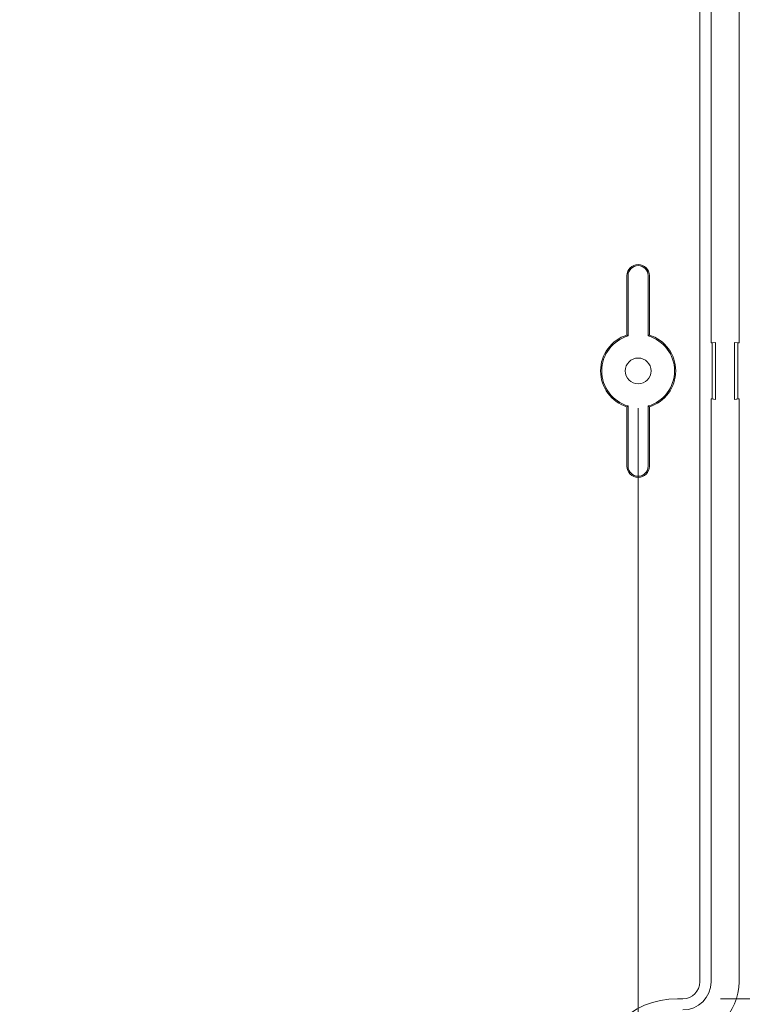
# Model space of a CAD drawing. Header units: millimetres. Extents: x 16 to 915, y 16 to 703.
# Tile 11 of 23: x 513 to 577, y 112 to 200. Entities that reach past the tile are written whole.
import ezdxf

# ---------------------------------------------------------------- set-up
doc = ezdxf.new("R2010")
doc.units = ezdxf.units.MM
doc.header["$LTSCALE"] = 3.333333
doc.layers.add('Dimension (ANSI)', color=7, linetype='Continuous', lineweight=9)
doc.layers.add('Visible (ANSI)', color=7, linetype='Continuous', lineweight=9)
doc.styles.add('Note Text (ANSI)', font='arial.ttf')
doc.dimstyles.new('Default - mm (ANSI)', dxfattribs={"dimscale": 3.333333, "dimtxt": 1.7, "dimasz": 2, "dimexe": 3.175, "dimexo": 1, "dimgap": 0.8, "dimtad": 0, "dimtih": 1, "dimtoh": 1, "dimrnd": 1e-08, "dimzin": 4, "dimdsep": 46, "dimtxsty": 'Note Text (ANSI)', "dimblk": 'Filled-1', "dimcen": 0.09, "dimdle": 10, "dimclrd": 256, "dimclre": 256, "dimclrt": 256, "dimadec": 1, "dimazin": 0, "dimtfac": 1.792941, "dimtofl": 0, "dimtmove": 0, "dimatfit": 3, "dimfxl": 1, "dimtolj": 1, "dimtzin": 0, "dimlwd": -1, "dimlwe": -1, "dimarcsym": 0})

# ---------------------------------------------------------------- blocks, each defined once
blk = doc.blocks.new('Filled-1')
at = {"color": 0}
for p, q in [((0, 0), (-1, 0.15)), ((-1, 0.15), (-1, -0.15)), ((-1, 0), (0, 0)), ((-1, -0.15), (0, 0))]:
    blk.add_line(p, q, dxfattribs=at)
at = {"color": 0, "flags": 128}
blk.add_lwpolyline([(-1, -0.15), (0, 0), (-1, 0.15), (-1, -0.15)], dxfattribs=at)
at = {"color": 0}
blk.add_solid([(-1, -0.15), (0, 0), (-1, 0.15), (-1, -0.15)], dxfattribs=at)
blk = doc.blocks.new('*D28')
at = {"layer": 'Defpoints', "color": 0, "transparency": 16777216}
for p in [(571.837, 224.93), (628.436, 224.93), (571.837, 112.93)]:
    blk.add_point(p, dxfattribs=at)
at = {"layer": 'Dimension (ANSI)', "transparency": 16777216}
for p, q in [((575.171, 224.93), (639.02, 224.93)), ((628.436, 218.263), (628.436, 146.167)), ((628.436, 119.596), (628.436, 122.451)), ((575.171, 112.93), (639.02, 112.93))]:
    blk.add_line(p, q, dxfattribs=at)
at = {"layer": 'Dimension (ANSI)', "transparency": 16777216, "xscale": 6.666666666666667, "yscale": 6.666666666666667, "zscale": 6.666666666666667}
for p, rotation in [((628.436, 224.93), 90), ((628.436, 112.93), 270)]:
    blk.add_blockref('Filled-1', p, dxfattribs=dict(at, rotation=rotation))
at = {"layer": 'Dimension (ANSI)', "transparency": 16777216, "attachment_point": 5, "style": 'Note Text (ANSI)'}
for s, insert, char_height in [('\\A1; 112.00', (628.436, 139.869), 5.66667), ('\\A1;[4.41]', (628.436, 128.011), 5.6667)]:
    blk.add_mtext(s, dxfattribs=dict(at, insert=insert, char_height=char_height))
blk = doc.blocks.new('*D52')
at = {"layer": 'Defpoints', "color": 0, "transparency": 16777216}
for p in [(427.837, 168.93), (567.837, 168.93), (567.837, 62.413)]:
    blk.add_point(p, dxfattribs=at)
at = {"layer": 'Dimension (ANSI)', "transparency": 16777216}
for p, q in [((427.837, 165.596), (427.837, 51.83)), ((567.837, 165.596), (567.837, 51.83)), ((434.504, 62.413), (496.983, 62.413)), ((561.171, 62.413), (528.35, 62.413))]:
    blk.add_line(p, q, dxfattribs=at)
at = {"layer": 'Dimension (ANSI)', "transparency": 16777216, "xscale": 6.666666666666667, "yscale": 6.666666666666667, "zscale": 6.666666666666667, "rotation": 180}
blk.add_blockref('Filled-1', (427.837, 62.413), dxfattribs=at)
at = {"layer": 'Dimension (ANSI)', "transparency": 16777216, "xscale": 6.666666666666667, "yscale": 6.666666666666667, "zscale": 6.666666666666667}
blk.add_blockref('Filled-1', (567.837, 62.413), dxfattribs=at)
at = {"layer": 'Dimension (ANSI)', "transparency": 16777216, "attachment_point": 5, "style": 'Note Text (ANSI)'}
for s, insert, char_height in [('\\A1; 140.00', (512.667, 67.973), 5.66667), ('\\A1;[5.51]', (512.667, 56.115), 5.6667)]:
    blk.add_mtext(s, dxfattribs=dict(at, insert=insert, char_height=char_height))

msp = doc.modelspace()

# ---------------------------------------------------------------- linework, layer by layer
at = {"layer": 'Visible (ANSI)'}
for p, q in [((573.3372, 223.4297), (573.3372, 114.4297)), ((574.3372, 171.4297), (574.3372, 223.4297)), ((576.8372, 223.4297), (576.8372, 171.4297)), ((566.8372, 172.1319), (566.8372, 177.4297)), ((566.942, 172.0539), (566.942, 177.4297)), ((568.7325, 177.4297), (568.7325, 172.0539)), ((568.8372, 177.4297), (568.8372, 172.1319)), ((574.3372, 171.4297), (574.7319, 171.4687)), ((574.3372, 171.4297), (574.4372, 171.4297)), ((574.4372, 171.4297), (574.7319, 171.4687)), ((574.4372, 171.4297), (574.4372, 166.4297)), ((574.7319, 171.4687), (574.7319, 166.3906)), ((576.4425, 166.3906), (576.4425, 171.4687)), ((576.7372, 171.4297), (576.4425, 171.4687)), ((576.4425, 171.4687), (576.8372, 171.4297)), ((576.8372, 171.4297), (576.7372, 171.4297)), ((576.7372, 171.4297), (576.7372, 166.4297)), ((574.3372, 114.4297), (574.3372, 166.4297)), ((574.4372, 166.4297), (574.3372, 166.4297)), ((574.7319, 166.3906), (574.3372, 166.4297)), ((574.4372, 166.4297), (574.7319, 166.3906)), ((576.8372, 166.4297), (576.4425, 166.3906)), ((576.7372, 166.4297), (576.4425, 166.3906)), ((576.7372, 166.4297), (576.8372, 166.4297)), ((576.8372, 166.4297), (576.8372, 114.4297)), ((566.8372, 160.4297), (566.8372, 165.7274)), ((566.942, 160.4297), (566.942, 165.8054)), ((568.7325, 165.8054), (568.7325, 160.4297)), ((568.8372, 165.7274), (568.8372, 160.4297)), ((571.8372, 112.9297), (571.3372, 112.9297))]:
    msp.add_line(p, q, dxfattribs=at)
msp.add_circle((567.8372, 168.9297), 1.15, dxfattribs=at)
for centre, radius, start, end in [((567.8372, 177.4297), 1, 0, 180), ((567.8372, 177.4297), 0.8953, 0, 180), ((567.8372, 168.9297), 3.3547, 107.342713, 252.657287), ((567.8372, 168.9297), 3.25, 105.98988, 254.01012), ((567.8372, 168.9297), 3.25, 285.98988, 74.01012), ((567.8372, 168.9297), 3.3547, 287.342713, 72.657287), ((567.8372, 160.4297), 1, 180, 0), ((567.8372, 160.4297), 0.8953, 180, 0), ((571.8372, 114.4297), 1.5, 270, 0), ((571.8372, 114.4297), 2.5, 270, 0), ((571.8372, 114.4297), 5, 270, 0), ((571.3372, 105.4297), 7.5, 90, 180)]:
    msp.add_arc(centre, radius, start, end, dxfattribs=at)
for points in [[(566.942, 172.0539), (566.8903, 172.0929), (566.8372, 172.1319)], [(568.8372, 172.1319), (568.7842, 172.0929), (568.7325, 172.0539)], [(566.8372, 165.7274), (566.8903, 165.7664), (566.942, 165.8054)], [(568.7325, 165.8054), (568.7842, 165.7664), (568.8372, 165.7274)]]:
    msp.add_open_spline(points, degree=2, dxfattribs=at)

# ---------------------------------------------------------------- dimensions: what is measured, and where the dimension line sits
at = {"layer": 'Dimension (ANSI)'}
for base, p1, p2, angle, text, override, picture, middle in [((628.4364, 224.9297), (571.8372, 112.9297), (571.8372, 224.9297), 90, ' <>\\X[4.41]', {"dimgap": 0.8, "dimdec": 2, "dimpost": '\\X', "dimtol": 0, "dimlim": 0, "dimtp": 0, "dimtm": 0, "dimtdec": 2, "dimatfit": 1}, '*D28', (628.4364, 134.309)), ((567.8372, 62.4129), (427.8372, 168.9297), (567.8372, 168.9297), 180, ' <>\\X[5.51]', {"dimgap": 0.8, "dimtih": 0, "dimtoh": 0, "dimdec": 2, "dimpost": '\\X', "dimtol": 0, "dimlim": 0, "dimtp": 0, "dimtm": 0, "dimtdec": 2, "dimatfit": 1}, '*D52', (512.6667, 62.4129))]:
    dim = msp.add_linear_dim(base=base, p1=p1, p2=p2, angle=angle, text=text, dimstyle='Default - mm (ANSI)', override=override, dxfattribs=at)
    dim.commit()
    dim.dimension.update_dxf_attribs({"geometry": picture, "text_midpoint": middle, "dimtype": 160})

doc.saveas('drawing.dxf')
